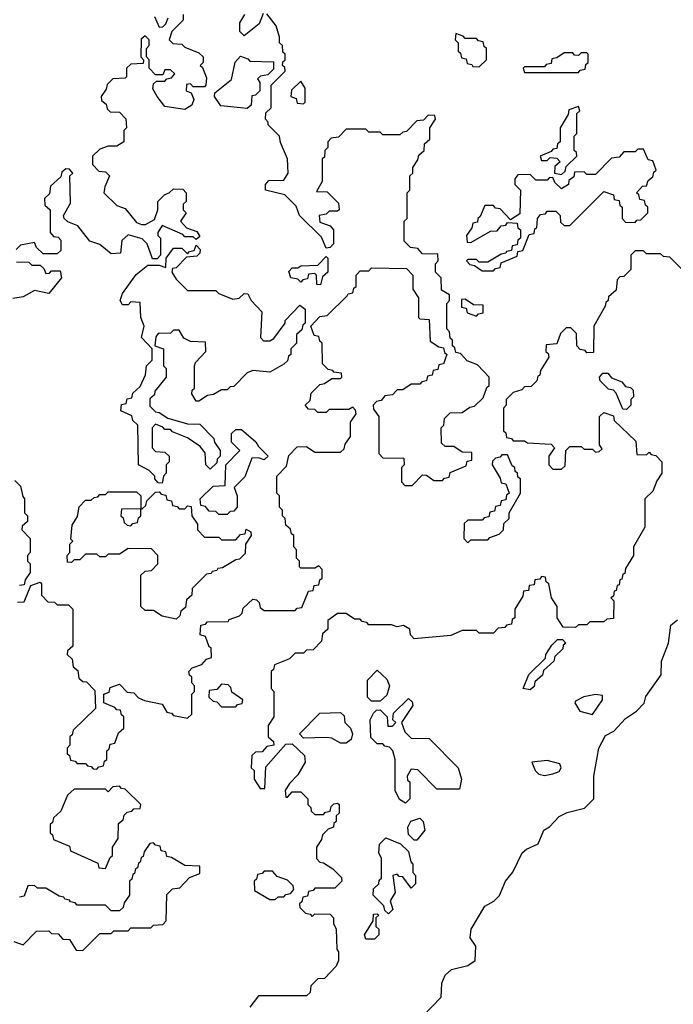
# Model space of a CAD drawing. Extents: x 2889633 to 3052318, y 540750 to 918690.
# Tile 184 of 256: x 2903472 to 2905780, y 731110 to 734587. Entities that reach past the tile are written whole.
import ezdxf

# ---------------------------------------------------------------- set-up
doc = ezdxf.new("R2010")
doc.units = 0

msp = doc.modelspace()

# ---------------------------------------------------------------- linework, layer by layer
at = {"layer": '0CON02XD'}
for points in [[(2904050, 734605), (2904050, 734585), (2904010, 734545), (2904000, 734515), (2904013, 734503), (2904045, 734500), (2904055, 734490), (2904105, 734470), (2904120, 734455), (2904120, 734435), (2904110, 734425), (2904118.3, 734418.3), (2904131.7, 734381.7), (2904130, 734355), (2904125, 734350), (2904085, 734350), (2904075, 734360), (2904061.7, 734358.3), (2904060, 734335), (2904078.3, 734328.3), (2904087.5, 734305), (2904080, 734285), (2904055, 734270), (2903985, 734280), (2903957.5, 734315), (2903943, 734343), (2903945, 734360), (2903955, 734370), (2903985, 734370), (2903991.7, 734378.3), (2904008.3, 734381.7), (2904020, 734395), (2904005, 734410), (2903985, 734410), (2903978.3, 734391.7), (2903951.7, 734391.7), (2903930, 734415), (2903930, 734445), (2903920, 734455), (2903920, 734485), (2903930, 734495), (2903930, 734515), (2903915, 734530), (2903901.7, 734518.3), (2903900, 734455), (2903910, 734445), (2903908.3, 734431.7), (2903865, 734430), (2903850, 734415), (2903850, 734385), (2903845, 734380), (2903801.7, 734378.3), (2903781.7, 734358.3), (2903778.3, 734341.7), (2903760, 734315), (2903761.7, 734301.7), (2903778.3, 734288.3), (2903781.7, 734271.7), (2903791.7, 734261.7), (2903825, 734260), (2903847, 734237), (2903850, 734205), (2903840, 734195), (2903840, 734155), (2903815, 734140), (2903785, 734140), (2903755, 734130), (2903730, 734105), (2903730, 734075), (2903751.7, 734051.7), (2903775, 734050), (2903790, 734035), (2903773, 733997), (2903770, 733975), (2903815, 733930), (2903845, 733920), (2903885, 733870), (2903903, 733863), (2903917, 733863), (2903948.3, 733881.7), (2903960, 733915), (2903960, 733945), (2903985, 733970), (2904000, 733975), (2904015, 733990), (2904048.3, 733988.3), (2904060, 733975), (2904060, 733945), (2904050, 733935), (2904050, 733915), (2904060, 733905), (2904040, 733875), (2904061.7, 733851.7), (2904098.3, 733838.3), (2904108.3, 733821.7), (2904095, 733810), (2904085, 733820), (2904055, 733820), (2904048.3, 733828.3), (2903975, 733860), (2903960, 733835), (2903960, 733825), (2903970, 733815), (2903970, 733755), (2903958.3, 733741.7), (2903941.7, 733741.7), (2903922.5, 733795), (2903905, 733812.5), (2903855, 733827.5), (2903833, 733807), (2903828.3, 733761.7), (2903795, 733760), (2903755, 733792.5), (2903720, 733805), (2903678.3, 733858.3), (2903643, 733873), (2903630, 733885), (2903627.5, 733895), (2903651.7, 733938.3), (2903650, 734035), (2903660, 734045), (2903648.3, 734058.3), (2903635, 734060), (2903621.7, 734048.3), (2903618.3, 734031.7), (2903581.7, 733998.3), (2903578.3, 733971.7), (2903560, 733955), (2903561.7, 733931.7), (2903580, 733915), (2903580, 733835), (2903591.7, 733821.7), (2903608.3, 733818.3), (2903618.3, 733808.3), (2903618.3, 733771.7), (2903605, 733760), (2903555, 733760), (2903531.7, 733781.7), (2903525, 733800), (2903475, 733790)], [(2903725, 731950), (2903731.7, 731941.7), (2903745, 731940), (2903751.7, 731948.3), (2903768.3, 731951.7), (2903771.7, 731968.3), (2903780, 731975), (2903780, 732005), (2903788.3, 732011.7), (2903791.7, 732028.3), (2903808.3, 732031.7), (2903821.7, 732068.3), (2903840, 732085), (2903840, 732125), (2903831.7, 732131.7), (2903828.3, 732148.3), (2903815, 732150), (2903808.3, 732158.3), (2903770, 732175), (2903770, 732205), (2903788.3, 732211.7), (2903791.7, 732228.3), (2903825, 732240), (2903851.7, 732211.7), (2903875, 732210), (2903891.7, 732191.7), (2903913, 732183), (2903975, 732170), (2903991.7, 732141.7), (2904008.3, 732138.3), (2904015, 732130), (2904065, 732120), (2904080, 732135), (2904080, 732205), (2904090, 732215), (2904090, 732235), (2904080, 732245), (2904080, 732265), (2904071.7, 732271.7), (2904070, 732285), (2904081.7, 732298.3), (2904115, 732310), (2904131.7, 732328.3), (2904150, 732335), (2904148.3, 732368.3), (2904141.7, 732371.7), (2904128.3, 732408.3), (2904110, 732415), (2904111.7, 732448.3), (2904128.3, 732451.7), (2904135, 732460), (2904208.3, 732461.7), (2904211.7, 732468.3), (2904248.3, 732481.7), (2904258.3, 732491.7), (2904261.7, 732508.3), (2904295, 732540), (2904308.3, 732538.3), (2904318.3, 732528.3), (2904321.7, 732511.7), (2904335, 732500), (2904445, 732500), (2904451.7, 732508.3), (2904468.3, 732511.7), (2904491.7, 732568.3), (2904508.3, 732571.7), (2904511.7, 732588.3), (2904528.3, 732591.7), (2904531.7, 732608.3), (2904540, 732615), (2904540, 732645), (2904528.3, 732658.3), (2904515, 732650), (2904465, 732650), (2904460, 732655), (2904460, 732675), (2904450, 732685), (2904450, 732715), (2904440, 732725), (2904440, 732765), (2904431.7, 732771.7), (2904428.3, 732788.3), (2904411.7, 732801.7), (2904410, 732825), (2904400, 732835), (2904400, 732855), (2904390, 732865), (2904390, 732905), (2904380, 732915), (2904380, 732975), (2904415, 733010), (2904422.5, 733047.5), (2904451.7, 733078.3), (2904485, 733080), (2904515, 733060), (2904605, 733060), (2904618.3, 733071.7), (2904621.7, 733088.3), (2904640, 733115), (2904640, 733165), (2904660, 733195), (2904658.3, 733208.3), (2904648.3, 733218.3), (2904635, 733210), (2904565, 733210), (2904555, 733200), (2904525, 733200), (2904515, 733210), (2904491.7, 733211.7), (2904480, 733225), (2904498.3, 733241.7), (2904501.7, 733268.3), (2904531.7, 733298.3), (2904548.3, 733301.7), (2904575, 733320), (2904605, 733320), (2904610, 733325), (2904608.3, 733338.3), (2904581.7, 733341.7), (2904578.3, 733348.3), (2904561.7, 733351.7), (2904541.7, 733371.7), (2904540, 733445), (2904531.7, 733451.7), (2904528.3, 733468.3), (2904511.7, 733471.7), (2904500, 733505), (2904531.7, 733538.3), (2904558.3, 733541.7), (2904628.3, 733611.7), (2904631.7, 733618.3), (2904648.3, 733621.7), (2904651.7, 733638.3), (2904660, 733645), (2904660, 733685), (2904675, 733700), (2904705, 733700), (2904715, 733710), (2904838.3, 733708.3), (2904860, 733685), (2904860, 733635), (2904880, 733605), (2904880, 733535), (2904885, 733530), (2904918.3, 733528.3), (2904921.7, 733451.7), (2904951.7, 733431.7), (2904968.3, 733428.3), (2904971.7, 733411.7), (2904980, 733405), (2904968.3, 733371.7), (2904951.7, 733368.3), (2904948.3, 733351.7), (2904931.7, 733348.3), (2904928.3, 733331.7), (2904911.7, 733328.3), (2904908.3, 733311.7), (2904891.7, 733308.3), (2904885, 733300), (2904855, 733300), (2904825, 733280), (2904805, 733280), (2904788.3, 733261.7), (2904761.7, 733258.3), (2904748.3, 733241.7), (2904731.7, 733238.3), (2904720, 733225), (2904721.7, 733211.7), (2904740, 733185), (2904740, 733055), (2904755, 733040), (2904828.3, 733038.3), (2904830, 733015), (2904820, 733005), (2904820, 732955), (2904831.7, 732941.7), (2904858.3, 732941.7), (2904895, 732980), (2904908.3, 732978.3), (2904935, 732960), (2904965, 732960), (2904971.7, 732968.3), (2904988.3, 732971.7), (2904991.7, 732988.3), (2905048.3, 733011.7), (2905051.7, 733028.3), (2905068.3, 733031.7), (2905068.3, 733058.3), (2905035, 733060), (2905005, 733080), (2904975, 733080), (2904961.7, 733091.7), (2904960, 733145), (2904970, 733155), (2904971.7, 733178.3), (2904991.7, 733198.3), (2905035, 733200), (2905061.7, 733218.3), (2905078.3, 733221.7), (2905108.3, 733251.7), (2905121.7, 733288.3), (2905130, 733295), (2905130, 733325), (2905088.3, 733368.3), (2905051.7, 733381.7), (2905028.3, 733408.3), (2905011.7, 733411.7), (2905008.3, 733428.3), (2905000, 733435), (2905000, 733455), (2904991.7, 733461.7), (2904990, 733485), (2904980, 733495), (2904980, 733585), (2904990, 733595), (2904990, 733615), (2904961.7, 733631.7), (2904960, 733675), (2904940, 733695), (2904940, 733725), (2904950, 733735), (2904948.3, 733758.3), (2904895, 733760), (2904878.3, 733778.3), (2904851.7, 733781.7), (2904830, 733805), (2904830, 733875), (2904840, 733885), (2904840, 733975), (2904850, 733985), (2904850, 734035), (2904860, 734045), (2904860, 734065), (2904878.3, 734091.7), (2904881.7, 734108.3), (2904900, 734125), (2904901.7, 734148.3), (2904920, 734165), (2904920, 734205), (2904940, 734235), (2904938.3, 734248.3), (2904915, 734250), (2904898.3, 734231.7), (2904875, 734230), (2904838.3, 734191.7), (2904825, 734190), (2904815, 734180), (2904755, 734180), (2904745, 734190), (2904705, 734190), (2904695, 734200), (2904625, 734200), (2904598.3, 734171.7), (2904571.7, 734168.3), (2904560, 734155), (2904560, 734135), (2904550, 734125), (2904548.3, 734101.7), (2904540, 734095), (2904540, 734015), (2904520, 733980), (2904558.3, 733978.3), (2904598.3, 733938.3), (2904600, 733915), (2904595, 733910), (2904565, 733910), (2904555, 733900), (2904530, 733895), (2904531.7, 733871.7), (2904568.3, 733858.3), (2904580, 733845), (2904580, 733795), (2904568.3, 733781.7), (2904555, 733780), (2904538.3, 733818.3), (2904460, 733895), (2904448.3, 733928.3), (2904408.3, 733968.3), (2904340, 733985), (2904340, 734005), (2904351.7, 734018.3), (2904405, 734020), (2904420, 734045), (2904417.5, 734095), (2904393, 734153), (2904390, 734175), (2904350, 734215), (2904350, 734225), (2904340, 734235), (2904341.7, 734258.3), (2904360, 734275), (2904360, 734355), (2904410, 734405), (2904408.3, 734418.3), (2904400, 734425), (2904401.7, 734438.3), (2904410, 734445), (2904410, 734465), (2904401.7, 734471.7), (2904400, 734495), (2904390, 734505), (2904390, 734525), (2904377.5, 734565), (2904345, 734607.5)], [(2903948.3, 734598.3), (2903965, 734560), (2903978.3, 734561.7), (2903988.3, 734571.7), (2903997, 734593)], [(2904331.7, 734608.3), (2904318.3, 734571.7), (2904265, 734530), (2904250, 734545), (2904250, 734575), (2904267.5, 734605)], [(2905095, 734420), (2905120, 734445), (2905120, 734485), (2905111.7, 734491.7), (2905108.3, 734508.3), (2905091.7, 734511.7), (2905085, 734520), (2905045, 734520), (2905038.3, 734528.3), (2905011.7, 734538.3), (2905010, 734515), (2905020, 734505), (2905020, 734475), (2905028.3, 734468.3), (2905031.7, 734451.7), (2905048.3, 734448.3), (2905051.7, 734431.7), (2905068.3, 734428.3), (2905071.7, 734421.7), (2905095, 734420)], [(2904275, 734272.5), (2904183, 734283), (2904160, 734315), (2904161.7, 734328.3), (2904220, 734375), (2904233, 734437), (2904251.7, 734458.3), (2904278.3, 734448.3), (2904285, 734440), (2904368.3, 734438.3), (2904368.3, 734411.7), (2904348.3, 734391.7), (2904323, 734387), (2904311.7, 734378.3), (2904320, 734365), (2904320, 734335), (2904305, 734320), (2904291.7, 734318.3), (2904290, 734285), (2904275, 734272.5)], [(2905445, 734400), (2905451.7, 734408.3), (2905468.3, 734411.7), (2905471.7, 734428.3), (2905480, 734435), (2905480, 734465), (2905475, 734470), (2905455, 734470), (2905445, 734460), (2905431.7, 734461.7), (2905425, 734470), (2905395, 734470), (2905368.3, 734451.7), (2905351.7, 734448.3), (2905348.3, 734431.7), (2905331.7, 734428.3), (2905325, 734420), (2905255, 734420), (2905250, 734415), (2905255, 734400), (2905445, 734400)], [(2904475, 734290), (2904480, 734295), (2904480, 734345), (2904465, 734370), (2904431.7, 734338.3), (2904430, 734315), (2904448.3, 734308.3), (2904451.7, 734291.7), (2904475, 734290)], [(2905385, 734040), (2905398.3, 734051.7), (2905401.7, 734068.3), (2905440, 734105), (2905438.3, 734118.3), (2905430, 734125), (2905430, 734175), (2905440, 734185), (2905440, 734255), (2905450, 734265), (2905445, 734280), (2905411.7, 734268.3), (2905408.3, 734251.7), (2905380, 734205), (2905380, 734155), (2905371.7, 734148.3), (2905368.3, 734131.7), (2905355, 734130), (2905348.3, 734121.7), (2905310, 734105), (2905315, 734090), (2905335, 734090), (2905345, 734100), (2905368.3, 734098.3), (2905380, 734085), (2905361.7, 734068.3), (2905360, 734045), (2905385, 734040)], [(2905145, 733700), (2905151.7, 733708.3), (2905168.3, 733711.7), (2905171.7, 733728.3), (2905228.3, 733751.7), (2905231.7, 733768.3), (2905248.3, 733771.7), (2905271.7, 733828.3), (2905288.3, 733831.7), (2905291.7, 733848.3), (2905298.3, 733851.7), (2905300, 733885), (2905311.7, 733898.3), (2905328.3, 733901.7), (2905335, 733910), (2905365, 733910), (2905380, 733895), (2905381.7, 733871.7), (2905395, 733860), (2905415, 733860), (2905535, 733980), (2905568.3, 733968.3), (2905571.7, 733951.7), (2905588.3, 733948.3), (2905591.7, 733931.7), (2905600, 733925), (2905600, 733885), (2905611.7, 733871.7), (2905645, 733870), (2905651.7, 733878.3), (2905665, 733880), (2905690, 733905), (2905690, 733925), (2905681.7, 733931.7), (2905678.3, 733948.3), (2905661.7, 733951.7), (2905658.3, 733968.3), (2905650, 733975), (2905671.7, 733998.3), (2905685, 734000), (2905691.7, 734018.3), (2905708.3, 734031.7), (2905711.7, 734048.3), (2905720, 734055), (2905708.3, 734088.3), (2905691.7, 734091.7), (2905675, 734130), (2905655, 734130), (2905645, 734120), (2905605, 734120), (2905588.3, 734101.7), (2905561.7, 734098.3), (2905505, 734040), (2905475, 734040), (2905465, 734050), (2905431.7, 734048.3), (2905428.3, 734031.7), (2905411.7, 734018.3), (2905410, 734005), (2905385, 733990), (2905361.7, 734011.7), (2905355, 734030), (2905341.7, 734028.3), (2905335, 734020), (2905295, 734020), (2905275, 734040), (2905231.7, 734038.3), (2905220, 734025), (2905220, 734005), (2905240, 733985), (2905238.3, 733901.7), (2905205, 733880), (2905168.3, 733918.3), (2905151.7, 733921.7), (2905145, 733930), (2905115, 733930), (2905098.3, 733891.7), (2905090, 733885), (2905088.3, 733871.7), (2905071.7, 733868.3), (2905068.3, 733851.7), (2905050, 733825), (2905051.7, 733801.7), (2905065, 733800), (2905135, 733840), (2905158.3, 733841.7), (2905171.7, 733858.3), (2905188.3, 733861.7), (2905195, 733870), (2905228.3, 733868.3), (2905231.7, 733851.7), (2905240, 733845), (2905240, 733815), (2905231.7, 733808.3), (2905228.3, 733791.7), (2905211.7, 733788.3), (2905208.3, 733771.7), (2905191.7, 733768.3), (2905188.3, 733761.7), (2905171.7, 733758.3), (2905125, 733730), (2905095, 733730), (2905085, 733740), (2905055, 733740), (2905050, 733735), (2905061.7, 733721.7), (2905078.3, 733718.3), (2905105, 733700), (2905145, 733700)], [(2903475, 733790), (2903460, 733775)], [(2903975, 732950), (2903961.7, 732951.7), (2903950, 732965), (2903950, 732975), (2903930, 732995), (2903892.5, 733015), (2903890, 733155), (2903871.7, 733171.7), (2903868.3, 733188.3), (2903830, 733205), (2903831.7, 733228.3), (2903848.3, 733231.7), (2903851.7, 733248.3), (2903868.3, 733251.7), (2903871.7, 733268.3), (2903898.3, 733291.7), (2903917, 733333), (2903920, 733365), (2903940, 733385), (2903940, 733425), (2903902.5, 733465), (2903912.5, 733505), (2903900, 733535), (2903898.3, 733588.3), (2903865, 733590), (2903855, 733580), (2903835, 733580), (2903827.5, 733595), (2903835, 733620), (2903883.6, 733686.4), (2903925, 733720), (2903965, 733720), (2903988.3, 733711.7), (2903990, 733745), (2904015, 733780), (2904045, 733780), (2904065, 733760), (2904071.7, 733768.3), (2904088.3, 733771.7), (2904095, 733790), (2904110, 733775), (2904108.3, 733761.7), (2904098.3, 733751.7), (2904061.7, 733748.3), (2904025, 733710), (2904011.7, 733708.3), (2904010, 733695), (2904025, 733670), (2904065, 733630), (2904165, 733630), (2904175, 733620), (2904225, 733600), (2904247, 733603), (2904265, 733620), (2904278.3, 733618.3), (2904290, 733595), (2904327.5, 733555), (2904322.5, 733465), (2904333, 733453), (2904355, 733452.5), (2904369.3, 733460.7), (2904410, 733515), (2904410, 733525), (2904461.7, 733578.3), (2904480, 733565), (2904480, 733515), (2904471.7, 733508.3), (2904468.3, 733491.7), (2904450, 733475), (2904450, 733445), (2904430, 733425), (2904430, 733405), (2904421.7, 733398.3), (2904418.3, 733381.7), (2904405, 733370), (2904355, 733342.5), (2904295, 733347.5), (2904275, 733340), (2904228.3, 733291.7), (2904215, 733290), (2904205, 733280), (2904185, 733280), (2904157, 733263), (2904135, 733260), (2904105, 733240), (2904095, 733240), (2904080, 733265), (2904081.7, 733278.3), (2904090, 733285), (2904090, 733365), (2904093.6, 733376.4), (2904130, 733415), (2904128.3, 733448.3), (2904075, 733450), (2904051.7, 733461.7), (2904035, 733490), (2904015, 733490), (2904005, 733480), (2903961.7, 733478.3), (2903953, 733467), (2903950, 733435), (2903980, 733425), (2903980, 733365), (2903990, 733355), (2903990, 733325), (2903950, 733275), (2903948.3, 733261.7), (2903931.7, 733248.3), (2903931.7, 733221.7), (2903951.7, 733201.7), (2903965, 733200), (2903995, 733180), (2904065, 733160), (2904108.3, 733158.3), (2904158.3, 733108.3), (2904160, 733095), (2904180, 733065), (2904180, 733045), (2904170, 733035), (2904168.3, 733021.7), (2904145, 733000), (2904130, 733015), (2904127, 733057), (2904109.3, 733079.3), (2904065, 733110), (2904011.7, 733131.7), (2904005, 733140), (2903985, 733140), (2903978.3, 733148.3), (2903951.7, 733158.3), (2903940, 733145), (2903940, 733075), (2903951.7, 733061.7), (2903985, 733060), (2904000, 733045), (2904000, 733025), (2903990, 733015), (2903990, 732985), (2903980, 732975), (2903975, 732950)], [(2905875, 733640), (2905768.3, 733748.3), (2905745, 733750), (2905735, 733760), (2905685, 733760), (2905675, 733770), (2905645, 733770), (2905630, 733755), (2905630, 733705), (2905605, 733680), (2905591.7, 733678.3), (2905581.7, 733668.3), (2905578.3, 733631.7), (2905551.7, 733608.3), (2905550, 733595), (2905541.7, 733588.3), (2905540, 733575), (2905500, 733505), (2905498.3, 733411.7), (2905475, 733410), (2905468.3, 733418.3), (2905451.7, 733421.7), (2905440, 733435), (2905438.3, 733478.3), (2905418.3, 733498.3), (2905401.7, 733498.3), (2905381.7, 733478.3), (2905368.3, 733441.7), (2905331.7, 733438.3), (2905330, 733415), (2905338.3, 733408.3), (2905340, 733395), (2905311.7, 733348.3), (2905308.3, 733331.7), (2905301.7, 733328.3), (2905298.3, 733311.7), (2905278.3, 733291.7), (2905255, 733290), (2905245, 733280), (2905215, 733270), (2905190, 733245), (2905190, 733225), (2905180, 733215), (2905180, 733135), (2905188.3, 733128.3), (2905191.7, 733111.7), (2905208.3, 733108.3), (2905215, 733100), (2905255, 733100), (2905265, 733092.5), (2905348.3, 733088.3), (2905360, 733075), (2905340, 733045), (2905340, 733015), (2905355, 733000), (2905385, 733000), (2905398.3, 733011.7), (2905400, 733065), (2905415, 733080), (2905455, 733080), (2905465, 733070), (2905495, 733070), (2905505, 733060), (2905518.3, 733061.7), (2905528.3, 733071.7), (2905520, 733085), (2905520, 733185), (2905535, 733200), (2905568.3, 733188.3), (2905571.7, 733171.7), (2905648.3, 733098.3), (2905651.7, 733051.7), (2905685, 733050), (2905695, 733060), (2905701.7, 733051.7), (2905718.3, 733048.3), (2905740, 733025), (2905740, 732985), (2905721.7, 732958.3), (2905708.3, 732921.7), (2905680, 732895), (2905680, 732795), (2905640, 732725), (2905640, 732695), (2905611.7, 732648.3), (2905608.3, 732631.7), (2905601.7, 732628.3), (2905598.3, 732611.7), (2905591.7, 732608.3), (2905588.3, 732591.7), (2905581.7, 732588.3), (2905578.3, 732571.7), (2905571.7, 732568.3), (2905568.3, 732551.7), (2905560, 732545), (2905570, 732535), (2905568.3, 732471.7), (2905545, 732470), (2905535, 732460), (2905485, 732460), (2905475, 732450), (2905445, 732450), (2905435, 732440), (2905391.7, 732441.7), (2905370, 732475), (2905370, 732515), (2905350, 732545), (2905340, 732595), (2905331.7, 732601.7), (2905328.3, 732618.3), (2905315, 732620), (2905308.3, 732611.7), (2905291.7, 732608.3), (2905288.3, 732591.7), (2905271.7, 732588.3), (2905268.3, 732571.7), (2905251.7, 732568.3), (2905248.3, 732551.7), (2905220, 732505), (2905220, 732475), (2905211.7, 732468.3), (2905208.3, 732451.7), (2905191.7, 732448.3), (2905185, 732440), (2905161.7, 732438.3), (2905145, 732420), (2905095, 732420), (2905085, 732430), (2905035, 732430), (2904995, 732412.5), (2904865, 732400), (2904852.5, 732415), (2904850, 732435), (2904827, 732447), (2904805, 732442.5), (2904785, 732450), (2904705, 732450), (2904698.3, 732458.3), (2904681.7, 732461.7), (2904675, 732470), (2904655, 732470), (2904625, 732490), (2904595, 732490), (2904560, 732465), (2904560, 732435), (2904541.7, 732418.3), (2904538.3, 732391.7), (2904508.3, 732361.7), (2904485, 732360), (2904475, 732350), (2904445, 732350), (2904425, 732330), (2904371.7, 732308.3), (2904368.3, 732291.7), (2904360, 732285), (2904360, 732225), (2904370, 732215), (2904370, 732125), (2904350, 732095), (2904350, 732055), (2904368.3, 732038.3), (2904370, 732025), (2904345, 732020), (2904328.3, 732001.7), (2904305, 732000), (2904291.7, 731988.3), (2904290, 731945), (2904300, 731935), (2904300, 731905), (2904321.7, 731871.7), (2904338.3, 731871.7), (2904341.7, 731948.3), (2904411.7, 732028.3), (2904435, 732030), (2904478.3, 731988.3), (2904480, 731965), (2904455, 731920), (2904425, 731890), (2904410, 731865), (2904411.7, 731841.7), (2904418.3, 731841.7), (2904435, 731860), (2904465, 731860), (2904490, 731835), (2904490, 731815), (2904500, 731805), (2904501.7, 731791.7), (2904515, 731780), (2904545, 731780), (2904551.7, 731788.3), (2904568.3, 731791.7), (2904571.7, 731808.3), (2904581.7, 731818.3), (2904595, 731820), (2904600, 731815), (2904600, 731785), (2904590, 731775), (2904590, 731755), (2904581.7, 731748.3), (2904580, 731735), (2904561.7, 731728.3), (2904541.7, 731708.3), (2904538.3, 731691.7), (2904520, 731665), (2904520, 731625), (2904531.7, 731611.7), (2904545, 731610), (2904578.3, 731588.3), (2904608.3, 731558.3), (2904610, 731545), (2904585, 731520), (2904515, 731520), (2904508.3, 731511.7), (2904491.7, 731508.3), (2904488.3, 731491.7), (2904471.7, 731488.3), (2904468.3, 731471.7), (2904460, 731465), (2904461.7, 731451.7), (2904481.7, 731431.7), (2904498.3, 731428.3), (2904505, 731420), (2904515, 731430), (2904568.3, 731428.3), (2904580, 731415), (2904580, 731395), (2904590, 731375), (2904592.5, 731305), (2904597.5, 731295), (2904597.5, 731265), (2904590, 731245), (2904548.3, 731201.7), (2904525, 731200), (2904510, 731185)], [(2903461.7, 733731.7), (2903505, 733730), (2903515, 733720), (2903545, 733720), (2903558.3, 733708.3), (2903565, 733690), (2903578.3, 733691.7), (2903585, 733700), (2903615, 733700), (2903620, 733675), (2903575, 733620), (2903525, 733630), (2903485, 733607.5), (2903448.3, 733601.7)], [(2904535, 733650), (2904521.7, 733651.7), (2904520, 733685), (2904515, 733690), (2904491.7, 733688.3), (2904488.3, 733671.7), (2904471.7, 733668.3), (2904465, 733660), (2904455, 733670), (2904430, 733675), (2904423, 733697), (2904435, 733710), (2904455, 733710), (2904465, 733717.5), (2904525, 733720), (2904555, 733750), (2904560, 733745), (2904560, 733695), (2904541.7, 733678.3), (2904535, 733650)], [(2905085, 733540), (2905091.7, 733548.3), (2905108.3, 733551.7), (2905108.3, 733578.3), (2905075, 733580), (2905045, 733600), (2905031.7, 733598.3), (2905031.7, 733571.7), (2905048.3, 733568.3), (2905051.7, 733551.7), (2905085, 733540)], [(2905615, 733210), (2905601.7, 733211.7), (2905578.3, 733268.3), (2905568.3, 733278.3), (2905551.7, 733281.7), (2905521.7, 733311.7), (2905520, 733325), (2905531.7, 733338.3), (2905548.3, 733338.3), (2905561.7, 733321.7), (2905598.3, 733308.3), (2905611.7, 733291.7), (2905628.3, 733288.3), (2905638.3, 733278.3), (2905640, 733255), (2905630, 733245), (2905630, 733225), (2905615, 733210)], [(2904205, 732840), (2904175, 732840), (2904165, 732850), (2904141.7, 732851.7), (2904128.3, 732868.3), (2904111.7, 732871.7), (2904110, 732895), (2904155, 732940), (2904198.3, 732941.7), (2904200, 733015), (2904250, 733065), (2904220, 733095), (2904220, 733125), (2904235, 733140), (2904255, 733140), (2904306.4, 733096.4), (2904315, 733080), (2904350, 733045), (2904335, 733032.5), (2904315, 733040), (2904291.7, 733038.3), (2904267, 732973), (2904230, 732935), (2904240, 732905), (2904240, 732865), (2904228.3, 732851.7), (2904215, 732850), (2904205, 732840)], [(2905055, 732740), (2905065, 732750), (2905125, 732750), (2905131.7, 732758.3), (2905165, 732770), (2905180, 732785), (2905181.7, 732808.3), (2905200, 732825), (2905200, 732845), (2905240, 732915), (2905240, 732965), (2905231.7, 732971.7), (2905230, 732985), (2905221.7, 732991.7), (2905220, 733005), (2905211.7, 733011.7), (2905195, 733050), (2905175, 733050), (2905168.3, 733041.7), (2905151.7, 733038.3), (2905141.7, 733028.3), (2905140, 733015), (2905168.3, 732968.3), (2905171.7, 732951.7), (2905188.3, 732948.3), (2905200, 732915), (2905191.7, 732908.3), (2905188.3, 732891.7), (2905171.7, 732888.3), (2905168.3, 732871.7), (2905151.7, 732868.3), (2905148.3, 732851.7), (2905131.7, 732848.3), (2905128.3, 732831.7), (2905111.7, 732828.3), (2905105, 732820), (2905055, 732820), (2905041.7, 732808.3), (2905040, 732755), (2905055, 732740)], [(2903455, 732960), (2903475, 732940), (2903483, 732903), (2903490, 732895), (2903490, 732845), (2903500, 732835), (2903500, 732815), (2903481.7, 732798.3), (2903480, 732785), (2903510, 732755), (2903510, 732705), (2903500, 732695), (2903500, 732675), (2903510, 732665), (2903510, 732635), (2903491.7, 732608.3), (2903488.3, 732591.7), (2903471.7, 732588.3)], [(2904025, 732470), (2903975, 732480), (2903945, 732500), (2903915, 732500), (2903900, 732515), (2903900, 732625), (2903915, 732640), (2903938.3, 732641.7), (2903960, 732665), (2903960, 732695), (2903938.3, 732718.3), (2903855, 732720), (2903825, 732700), (2903785, 732700), (2903775, 732690), (2903755, 732690), (2903745, 732700), (2903705, 732700), (2903685, 732680), (2903665, 732680), (2903655, 732670), (2903641.7, 732671.7), (2903640, 732695), (2903650, 732705), (2903650, 732735), (2903660, 732745), (2903652.5, 732752.5), (2903658.3, 732801.7), (2903677, 732833), (2903683, 732867), (2903705, 732890), (2903725, 732890), (2903735, 732900), (2903748.3, 732901.7), (2903755, 732910), (2903775, 732910), (2903785, 732920), (2903885, 732920), (2903900, 732905), (2903900, 732860), (2903905, 732860), (2903918.3, 732871.7), (2903921.7, 732888.3), (2903951.7, 732918.3), (2903965, 732920), (2903971.7, 732911.7), (2903988.3, 732908.3), (2903991.7, 732891.7), (2904008.3, 732888.3), (2904011.7, 732871.7), (2904028.3, 732868.3), (2904035, 732860), (2904055, 732860), (2904065, 732870), (2904078.3, 732868.3), (2904080, 732835), (2904100, 732805), (2904100, 732785), (2904125, 732760), (2904175, 732760), (2904185, 732750), (2904235, 732750), (2904251.7, 732768.3), (2904268.3, 732771.7), (2904271.7, 732788.3), (2904288.3, 732778.3), (2904290, 732765), (2904270, 732735), (2904268.3, 732701.7), (2904248.3, 732681.7), (2904235, 732680), (2904188.3, 732651.7), (2904171.7, 732648.3), (2904168.3, 732641.7), (2904151.7, 732638.3), (2904148.3, 732631.7), (2904131.7, 732628.3), (2904081.7, 732578.3), (2904080, 732555), (2904061.7, 732538.3), (2904058.3, 732511.7), (2904041.7, 732498.3), (2904038.3, 732481.7), (2904025, 732470)], [(2903865, 732800), (2903871.7, 732808.3), (2903888.3, 732811.7), (2903891.7, 732828.3), (2903900, 732835), (2903900, 732860), (2903831.7, 732858.3), (2903830, 732835), (2903838.3, 732828.3), (2903841.7, 732811.7), (2903851.7, 732801.7), (2903865, 732800)], [(2903465, 732530), (2903488.3, 732531.7), (2903511.7, 732588.3), (2903545, 732600), (2903550, 732595), (2903550, 732555), (2903571.7, 732531.7), (2903595, 732530), (2903605, 732520), (2903645, 732520), (2903660, 732505), (2903660, 732375), (2903641.7, 732358.3), (2903640, 732345), (2903658.3, 732328.3), (2903661.7, 732301.7), (2903678.3, 732288.3), (2903681.7, 732261.7), (2903695, 732250), (2903708.3, 732248.3), (2903738.3, 732218.3), (2903740, 732155), (2903661.7, 732078.3), (2903658.3, 732061.7), (2903650, 732055), (2903650, 732025), (2903640, 732015), (2903640, 731995), (2903648.3, 731988.3), (2903651.7, 731971.7), (2903668.3, 731968.3), (2903675, 731960), (2903705, 731960), (2903711.7, 731951.7), (2903725, 731950)], [(2904895, 731067.5), (2904960, 731135), (2904962.5, 731185), (2904975, 731212.5), (2904996.7, 731233.3), (2905055, 731247.5), (2905080, 731265), (2905082.5, 731315), (2905063.3, 731345), (2905066.2, 731375), (2905115, 731456.7), (2905146.1, 731473.9), (2905166.1, 731493.9), (2905187.5, 731545), (2905213.6, 731576.4), (2905246.7, 731645), (2905261.7, 731658.3), (2905303, 731677), (2905322.5, 731725), (2905343, 731737), (2905377, 731773), (2905405, 731787.5), (2905467, 731803), (2905500, 731835), (2905500, 731915), (2905517.5, 732015), (2905540.7, 732059.3), (2905570, 732075), (2905610.7, 732119.3), (2905650, 732145), (2905677, 732173), (2905683, 732197), (2905737, 732273), (2905738.3, 732321.7), (2905762.5, 732385), (2905771.7, 732448.3), (2905795, 732467.5)], [(2905275, 732220), (2905250, 732225), (2905270, 732275), (2905328.3, 732331.7), (2905330, 732345), (2905351.7, 732378.3), (2905371.7, 732398.3), (2905388.3, 732398.3), (2905400, 732385), (2905391.7, 732378.3), (2905390, 732365), (2905361.7, 732338.3), (2905358.3, 732321.7), (2905321.7, 732288.3), (2905318.3, 732271.7), (2905291.7, 732248.3), (2905288.3, 732231.7), (2905275, 732220)], [(2904745, 732180), (2904715, 732180), (2904700, 732195), (2904700, 732255), (2904735, 732290), (2904768.3, 732258.3), (2904777.5, 732235), (2904768.3, 732201.7), (2904745, 732180)], [(2904235, 732160), (2904241.7, 732168.3), (2904258.3, 732171.7), (2904260, 732185), (2904221.7, 732211.7), (2904218.3, 732228.3), (2904208.3, 732238.3), (2904185, 732240), (2904168.3, 732221.7), (2904141.7, 732218.3), (2904140, 732195), (2904155, 732180), (2904168.3, 732178.3), (2904185, 732160), (2904235, 732160)], [(2904835, 731820), (2904813.6, 731833.6), (2904797.5, 731865), (2904797.5, 731975), (2904790, 732005), (2904778.3, 732018.3), (2904761.7, 732021.7), (2904755, 732030), (2904735, 732030), (2904711.7, 732051.7), (2904710, 732115), (2904721.7, 732138.3), (2904731.7, 732148.3), (2904745, 732150), (2904770, 732125), (2904771.7, 732091.7), (2904788.3, 732091.7), (2904800, 732105), (2904790, 732115), (2904791.7, 732138.3), (2904845, 732190), (2904858.3, 732178.3), (2904860, 732165), (2904820, 732105), (2904831.7, 732071.7), (2904855, 732050), (2904918.3, 732048.3), (2905020, 731945), (2905032.5, 731905), (2905025, 731870), (2904945, 731870), (2904878.3, 731938.3), (2904855, 731940), (2904840, 731915), (2904841.7, 731901.7), (2904850, 731895), (2904850, 731835), (2904835, 731820)], [(2905495, 732133.3), (2905530, 732185), (2905530, 732200), (2905505, 732203.8), (2905463.9, 732196.1), (2905435, 732180), (2905432.5, 732175), (2905450, 732145), (2905495, 732133.3)], [(2904625, 732032.5), (2904605, 732032.5), (2904575, 732050), (2904555, 732052.5), (2904475, 732050), (2904460, 732065), (2904531.7, 732138.3), (2904605, 732140), (2904618.3, 732128.3), (2904620, 732105), (2904640, 732085), (2904647.5, 732065), (2904642.5, 732045), (2904625, 732032.5)], [(2905325, 731917.5), (2905355, 731923.3), (2905377.5, 731932.5), (2905383.8, 731945), (2905379.5, 731959.6), (2905335, 731971.2), (2905280, 731965), (2905292.5, 731935), (2905305, 731922.5), (2905325, 731917.5)], [(2903775, 731590), (2903791.7, 731628.3), (2903800, 731635), (2903800, 731665), (2903820, 731695), (2903821.7, 731748.3), (2903838.3, 731761.7), (2903841.7, 731778.3), (2903851.7, 731788.3), (2903868.3, 731791.7), (2903875, 731800), (2903898.3, 731801.7), (2903900, 731815), (2903845, 731870), (2903831.7, 731871.7), (2903825, 731880), (2903801.7, 731878.3), (2903785, 731860), (2903775, 731870), (2903665, 731870), (2903641.7, 731848.3), (2903618.3, 731791.7), (2903591.7, 731768.3), (2903588.3, 731751.7), (2903580, 731745), (2903580, 731715), (2903588.3, 731708.3), (2903591.7, 731691.7), (2903648.3, 731668.3), (2903651.7, 731651.7), (2903748.3, 731608.3), (2903751.7, 731591.7), (2903775, 731590)], [(2904875, 731690), (2904865, 731690), (2904845, 731710), (2904842.5, 731735), (2904853.3, 731756.7), (2904885, 731767.5), (2904897.5, 731755), (2904902.5, 731725), (2904875, 731690)], [(2903695, 731300), (2903755, 731360), (2903795, 731360), (2903805, 731370), (2903855, 731370), (2903865, 731380), (2903935, 731380), (2903945, 731390), (2903978.3, 731391.7), (2903990, 731405), (2903991.7, 731498.3), (2904011.7, 731518.3), (2904038.3, 731521.7), (2904071.7, 731558.3), (2904108.3, 731571.7), (2904108.3, 731598.3), (2904055, 731600), (2904008.3, 731628.3), (2903991.7, 731631.7), (2903988.3, 731648.3), (2903971.7, 731651.7), (2903968.3, 731668.3), (2903951.7, 731671.7), (2903945, 731680), (2903931.7, 731678.3), (2903911.7, 731648.3), (2903908.3, 731631.7), (2903901.7, 731628.3), (2903898.3, 731611.7), (2903891.7, 731608.3), (2903888.3, 731591.7), (2903881.7, 731588.3), (2903878.3, 731571.7), (2903871.7, 731568.3), (2903868.3, 731551.7), (2903860, 731545), (2903860, 731495), (2903841.7, 731468.3), (2903838.3, 731451.7), (2903825, 731440), (2903795, 731440), (2903775, 731460), (2903675, 731460), (2903668.3, 731468.3), (2903651.7, 731471.7), (2903648.3, 731478.3), (2903631.7, 731481.7), (2903628.3, 731488.3), (2903611.7, 731491.7), (2903565, 731520), (2903535, 731520), (2903525, 731530), (2903501.7, 731528.3), (2903488.3, 731491.7), (2903471.7, 731488.3)], [(2904775, 731430), (2904761.7, 731441.7), (2904758.3, 731458.3), (2904720, 731495), (2904721.7, 731518.3), (2904740, 731535), (2904741.7, 731548.3), (2904750, 731555), (2904750, 731625), (2904740, 731645), (2904742.5, 731675), (2904765, 731697.5), (2904817, 731677), (2904845, 731650), (2904853, 731613), (2904860, 731605), (2904860, 731575), (2904870, 731565), (2904870, 731535), (2904855, 731520), (2904825, 731560), (2904811.7, 731561.7), (2904805, 731570), (2904790, 731565), (2904797.5, 731505), (2904780, 731475), (2904790, 731445), (2904775, 731430)], [(2904375, 731480), (2904385, 731490), (2904405, 731490), (2904411.7, 731498.3), (2904428.3, 731501.7), (2904440, 731515), (2904438.3, 731528.3), (2904418.3, 731548.3), (2904381.7, 731561.7), (2904365, 731580), (2904335, 731580), (2904328.3, 731571.7), (2904311.7, 731568.3), (2904308.3, 731551.7), (2904300, 731545), (2904301.7, 731511.7), (2904355, 731480), (2904375, 731480)], [(2904725, 731340), (2904695, 731340), (2904690, 731355), (2904720, 731405), (2904721.7, 731428.3), (2904735, 731430), (2904740, 731425), (2904730, 731415), (2904730, 731385), (2904740, 731375), (2904740, 731355), (2904725, 731340)], [(2903451.7, 731331.7), (2903485, 731320), (2903531.7, 731368.3), (2903575, 731370), (2903585, 731360), (2903608.3, 731358.3), (2903625, 731340), (2903648.3, 731338.3), (2903671.7, 731301.7), (2903695, 731300)], [(2904510, 731185), (2904500, 731175), (2904498.3, 731151.7), (2904485, 731140), (2904315, 731140), (2904285, 731100)]]:
    msp.add_lwpolyline(points, dxfattribs=at)

doc.saveas('drawing.dxf')
